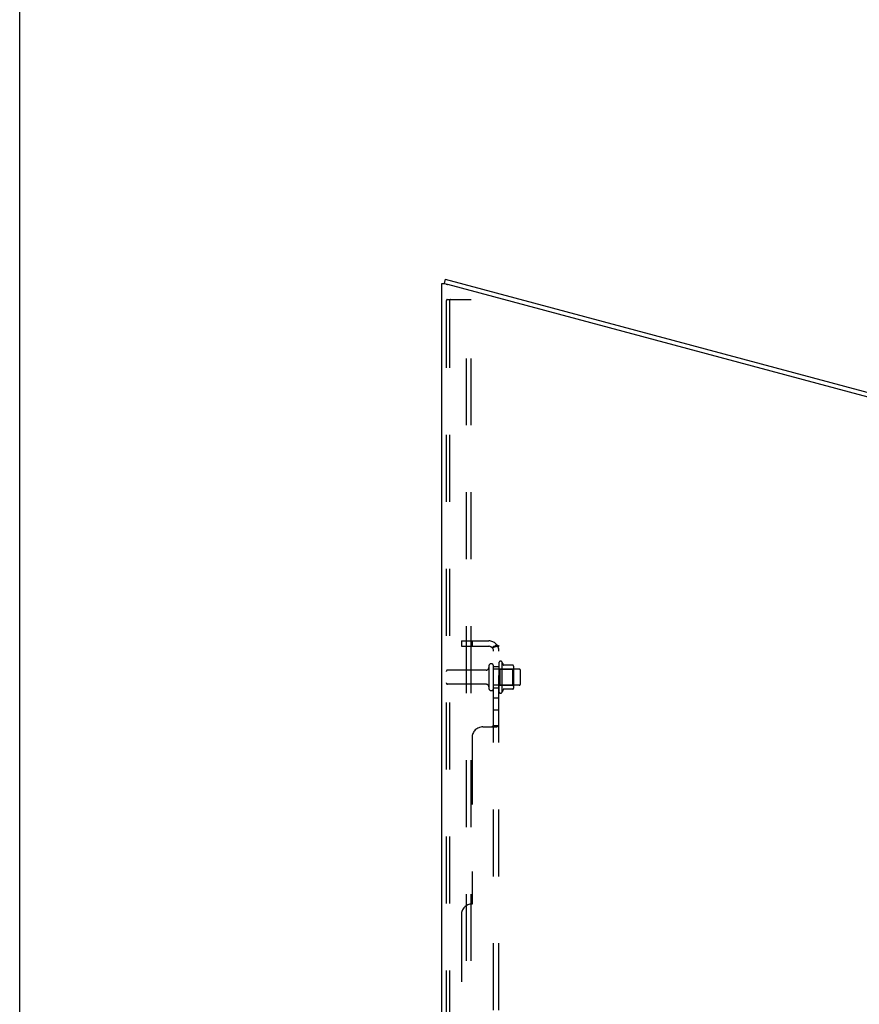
# Model space of a CAD drawing. Header units: inches. Extents: x 0 to 283, y 0 to 183.
# Tile 119 of 256: x 0 to 20, y 115 to 137. Entities that reach past the tile are written whole.
import ezdxf

# ---------------------------------------------------------------- set-up
doc = ezdxf.new("R2010")
doc.units = ezdxf.units.IN
doc.header["$LTSCALE"] = 15.583333
doc.header["$MEASUREMENT"] = 0
doc.linetypes.add('HIDDEN', pattern=[0.2, 0.1, -0.1])
doc.layers.get('0').update_dxf_attribs({"linetype": 'CONTINUOUS'})
doc.layers.add('DEFAULT_2', color=8, linetype='HIDDEN')
doc.layers.add('SUBPANEL', color=7, linetype='CONTINUOUS')

msp = doc.modelspace()

# ---------------------------------------------------------------- linework, layer by layer
at = {"color": 7, "linetype": 'Continuous'}
for p, q in [((0, 0), (0, 183.333)), ((9.875, 131.36), (9.876, 131.36)), ((9.903, 131.46), (9.876, 131.36)), ((9.903, 131.46), (33.757, 125.068))]:
    msp.add_line(p, q, dxfattribs=at)
at = {"color": 3, "linetype": 'Continuous'}
for p, q in [((9.823, 53.176), (9.823, 131.36)), ((9.823, 131.36), (9.875, 131.36)), ((9.875, 131.36), (9.916, 131.349)), ((9.916, 131.349), (9.927, 131.346)), ((9.927, 131.346), (9.939, 131.343)), ((9.939, 131.343), (9.952, 131.339)), ((9.952, 131.339), (9.965, 131.336)), ((33.73, 124.968), (9.965, 131.336))]:
    msp.add_line(p, q, dxfattribs=at)
at = {"layer": 'DEFAULT_2', "color": 8, "linetype": 'HIDDEN'}
for p, q in [((9.927, 130.955), (9.927, 53.289)), ((9.948, 130.985), (10.021, 130.985)), ((10, 130.955), (10, 53.289)), ((10.021, 130.985), (10.502, 130.985)), ((10.398, 53.259), (10.398, 130.985)), ((10.502, 53.259), (10.502, 130.985)), ((10.917, 122.454), (10.917, 121.939)), ((11.027, 121.939), (11.027, 122.454)), ((11.622, 122.384), (11.027, 122.384)), ((11.152, 122.531), (11.152, 121.863)), ((11.172, 122.38), (11.152, 122.4)), ((11.172, 122.38), (11.172, 122.013)), ((11.172, 122.38), (11.468, 122.38)), ((11.222, 122.553), (11.222, 121.841)), ((11.477, 122.474), (11.25, 122.474)), ((11.468, 122.38), (11.488, 122.4)), ((11.468, 122.38), (11.468, 122.013)), ((11.488, 122.453), (11.488, 121.941)), ((10.854, 122.362), (9.957, 122.362)), ((11.652, 122.039), (11.652, 122.354)), ((10.854, 122.032), (9.957, 122.032)), ((11.622, 122.009), (11.027, 122.009)), ((11.172, 122.013), (11.152, 121.993)), ((11.172, 122.013), (11.468, 122.013)), ((11.477, 121.919), (11.25, 121.919)), ((11.468, 122.013), (11.488, 121.993))]:
    msp.add_line(p, q, dxfattribs=at)
for points in [[(9.948, 130.985), (9.942, 130.984), (9.937, 130.981), (9.933, 130.976), (9.93, 130.97), (9.928, 130.963), (9.927, 130.955)], [(10.021, 130.985), (10.016, 130.984), (10.011, 130.981), (10.006, 130.976), (10.003, 130.97), (10.001, 130.963), (10, 130.955)]]:
    msp.add_lwpolyline(points, dxfattribs=at)
for centre, radius, start, end in [((10.854, 122.424), 0.0625, 270, 360), ((10.972, 122.454), 0.055, 0, 180), ((11.19, 122.531), 0.0384, 34.4497, 180), ((10.622, 122.197), 0.698, 23.9679, 30.6631), ((11.268, 122.484), 0.01, 203.9679, 270), ((11.477, 122.464), 0.01, 5.1938, 90), ((11.347, 122.453), 0.141, 0, 5.2081), ((11.622, 122.354), 0.03, 0, 90), ((9.957, 122.332), 0.03, 90, 180), ((9.957, 122.062), 0.03, 180, 270), ((10.854, 121.969), 0.0625, 0, 90), ((10.972, 121.939), 0.055, 180, 360), ((11.268, 121.909), 0.01, 90, 156.0321), ((11.477, 121.929), 0.01, 270, 354.8062), ((11.347, 121.941), 0.141, 354.7919, 360), ((11.622, 122.039), 0.03, 270, 360), ((11.19, 121.863), 0.0384, 180, 325.5503), ((10.622, 122.197), 0.698, 329.3369, 336.0321)]:
    msp.add_arc(centre, radius, start, end, dxfattribs=at)
at = {"layer": 'SUBPANEL', "color": 8, "linetype": 'HIDDEN'}
for p, q in [((10.277, 123.041), (10.277, 122.916)), ((10.277, 123.041), (10.915, 123.041)), ((10.277, 122.916), (10.915, 122.916)), ((10.527, 123.041), (10.527, 122.916)), ((11.098, 122.954), (11.001, 122.875)), ((11.027, 55.228), (11.027, 122.916)), ((11.027, 122.916), (11.152, 122.916)), ((11.084, 122.916), (11.083, 122.916)), ((11.152, 55.228), (11.152, 122.916)), ((11.027, 122.447), (11.152, 122.447)), ((11.027, 121.947), (11.152, 121.947)), ((11.027, 121.719), (11.152, 121.719)), ((11.027, 121.438), (11.152, 121.438)), ((10.777, 121.041), (11.098, 121.041)), ((11.012, 121.061), (11.016, 121.063)), ((11.027, 121.076), (11.152, 121.076)), ((11.152, 121.075), (11.152, 121.076)), ((10.527, 120.791), (10.527, 116.916)), ((10.277, 116.666), (10.277, 61.478))]:
    msp.add_line(p, q, dxfattribs=at)
for points in [[(11.001, 122.875), (11.001, 122.876), (11.001, 122.876), (11.001, 122.877), (11.001, 122.878), (11.001, 122.879), (11.002, 122.88), (11.003, 122.882), (11.004, 122.883), (11.006, 122.885), (11.007, 122.887), (11.009, 122.888)], [(11.009, 122.888), (11.012, 122.892), (11.014, 122.894), (11.016, 122.896), (11.018, 122.899), (11.02, 122.901), (11.022, 122.903), (11.023, 122.906), (11.024, 122.908), (11.025, 122.91), (11.026, 122.912), (11.027, 122.914), (11.027, 122.916)], [(11.023, 122.893), (11.023, 122.893), (11.023, 122.893), (11.023, 122.893), (11.023, 122.893), (11.024, 122.893), (11.024, 122.894), (11.025, 122.894), (11.025, 122.894), (11.026, 122.895), (11.027, 122.895), (11.027, 122.895), (11.028, 122.896), (11.029, 122.896), (11.029, 122.897), (11.03, 122.897), (11.031, 122.897), (11.031, 122.898), (11.032, 122.898), (11.033, 122.898), (11.033, 122.899), (11.034, 122.899), (11.035, 122.899), (11.036, 122.9), (11.037, 122.9), (11.037, 122.901), (11.038, 122.901), (11.039, 122.901), (11.04, 122.902), (11.041, 122.902), (11.042, 122.903), (11.042, 122.903), (11.043, 122.903), (11.044, 122.904), (11.045, 122.904), (11.046, 122.904), (11.047, 122.905), (11.048, 122.905), (11.049, 122.906), (11.05, 122.906), (11.051, 122.906), (11.052, 122.907), (11.053, 122.907), (11.054, 122.908), (11.055, 122.908), (11.057, 122.908), (11.058, 122.909), (11.059, 122.909), (11.06, 122.91), (11.061, 122.91), (11.062, 122.91), (11.063, 122.911), (11.065, 122.911), (11.066, 122.911), (11.067, 122.912), (11.068, 122.912), (11.069, 122.912), (11.07, 122.913), (11.071, 122.913), (11.072, 122.913), (11.073, 122.913), (11.074, 122.914), (11.075, 122.914), (11.076, 122.914), (11.077, 122.914), (11.078, 122.914), (11.079, 122.915), (11.08, 122.915), (11.081, 122.915), (11.082, 122.915), (11.083, 122.915), (11.084, 122.915), (11.084, 122.916), (11.085, 122.916), (11.086, 122.916), (11.086, 122.916), (11.086, 122.916)], [(11.027, 122.896), (11.026, 122.895), (11.026, 122.895), (11.025, 122.895), (11.025, 122.894), (11.024, 122.894), (11.024, 122.894), (11.023, 122.893), (11.023, 122.893), (11.023, 122.893), (11.023, 122.893), (11.023, 122.893)], [(11.086, 122.916), (11.086, 122.916), (11.086, 122.916), (11.086, 122.916), (11.086, 122.916), (11.086, 122.916), (11.086, 122.916), (11.085, 122.916), (11.085, 122.916), (11.084, 122.916), (11.084, 122.916)], [(11.098, 122.954), (11.1, 122.952), (11.103, 122.95), (11.106, 122.947), (11.109, 122.945), (11.113, 122.943), (11.117, 122.941), (11.121, 122.939), (11.129, 122.936)], [(11.129, 122.936), (11.132, 122.934), (11.136, 122.933), (11.139, 122.931), (11.142, 122.929), (11.145, 122.927), (11.147, 122.925), (11.149, 122.923), (11.15, 122.921), (11.151, 122.919), (11.152, 122.917), (11.152, 122.916)], [(11.001, 121.041), (11.001, 121.043), (11.001, 121.044), (11.001, 121.046), (11.001, 121.048), (11.001, 121.049), (11.002, 121.051), (11.003, 121.052), (11.004, 121.054), (11.006, 121.055), (11.007, 121.057), (11.009, 121.058)], [(11.001, 121.041), (11.001, 121.043), (11.001, 121.044), (11.001, 121.046), (11.001, 121.048), (11.001, 121.049)], [(11.003, 121.052), (11.004, 121.054), (11.006, 121.055), (11.007, 121.057), (11.009, 121.058), (11.01, 121.059), (11.012, 121.061)], [(11.016, 121.063), (11.018, 121.064), (11.02, 121.066), (11.022, 121.067), (11.023, 121.069)], [(11.022, 121.067), (11.023, 121.069), (11.024, 121.07), (11.025, 121.072), (11.026, 121.073), (11.027, 121.075), (11.027, 121.076)], [(11.025, 121.072), (11.026, 121.073), (11.027, 121.075), (11.027, 121.076)], [(11.098, 121.041), (11.1, 121.043), (11.103, 121.044), (11.106, 121.046), (11.109, 121.048)], [(11.109, 121.048), (11.113, 121.049), (11.117, 121.051)], [(11.117, 121.051), (11.125, 121.054), (11.129, 121.056), (11.132, 121.058), (11.136, 121.059), (11.139, 121.061), (11.142, 121.063), (11.145, 121.065), (11.147, 121.067), (11.149, 121.069)], [(11.142, 121.063), (11.145, 121.065), (11.147, 121.067), (11.149, 121.069), (11.15, 121.071), (11.151, 121.073), (11.152, 121.075), (11.152, 121.076)]]:
    msp.add_lwpolyline(points, dxfattribs=at)
for centre, radius, start, end in [((10.915, 122.804), 0.237, 0, 90), ((10.915, 122.804), 0.112, 0, 90), ((10.777, 120.791), 0.25, 90, 180), ((10.527, 116.666), 0.25, 90, 180)]:
    msp.add_arc(centre, radius, start, end, dxfattribs=at)

doc.saveas('drawing.dxf')
